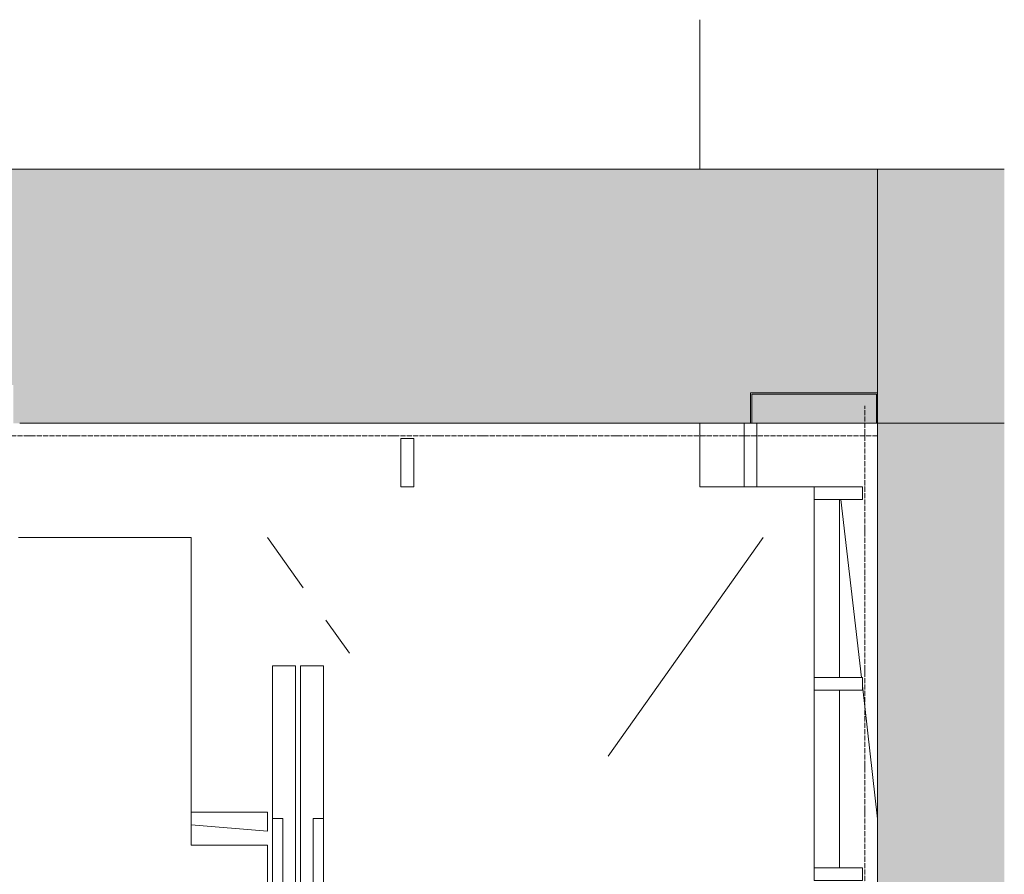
# Model space of a CAD drawing. Header units: millimetres. Extents: x 5617 to 168562, y 7718 to 149254.
# Tile 46 of 76: x 68501 to 72374, y 75875 to 79238. Entities that reach past the tile are written whole.
import ezdxf

# ---------------------------------------------------------------- set-up
doc = ezdxf.new("R2010")
doc.units = ezdxf.units.MM
doc.linetypes.add('ADSK_Линия сетки', pattern=[25, 20, -2.5, 0, -2.5])
doc.linetypes.add('Линия сетки', pattern=[25, 20, -2.5, 0, -2.5])
for name, color, linetype, lineweight in [('Двери', 7, 'Continuous', 18), ('Импосты витража', 7, 'Continuous', 18), ('Колонны', 7, 'Continuous', 18), ('Оси', 7, 'Continuous', 9), ('Перекрытия', 7, 'Continuous', 18), ('Штриховка поверхностей', 7, 'Continuous', 18)]:
    doc.layers.add(name, color=color, linetype=linetype, lineweight=lineweight)

# ---------------------------------------------------------------- blocks, each defined once
blk = doc.blocks.new('135_SLK_GD_AR_rvt-1-МКСС_K1_K1_L01__-2_700__Лотки')
at = {"layer": 'Перекрытия', "color": 253, "true_color": 0xaaaaaa}
for p, q in [((56900, 78650), (56900, 79238)), ((56900, 77400), (56900, 77650)), ((56900, 77400), (57075, 77400)), ((57125, 77400), (57350, 77400)), ((57350, 76650), (57350, 77350)), ((57450.4, 76650), (57450.4, 77350)), ((57455.8, 77350), (57536.1, 76650)), ((57455.8, 77350), (57536.1, 76650)), ((57540, 76616.3), (57600, 76093.5)), ((57540, 76616.3), (57600, 76093.5)), ((57350, 75900), (57350, 76600)), ((57450.4, 75900), (57450.4, 76600))]:
    blk.add_line(p, q, dxfattribs=at)
blk = doc.blocks.new('A_MEQ_Elevator - Л1-2615087-МКСС_K1_K1_L01__-2_700__Лотки')
at = {"layer": 'Двери', "color": 253, "true_color": 0xaaaaaa}
for p, q in [((-650, 370), (-1250, 370)), ((-1250, 370), (-1250, 280)), ((-650, 370), (-650, 330)), ((0, 370), (-650, 370)), ((0, 330), (0, 370)), ((600, 370), (0, 370)), ((650, 370), (600, 370)), ((600, 370), (600, 280)), ((650, 280), (650, 370)), ((-650, 330), (0, 330)), ((-50, 320), (-50, 280)), ((600, 320), (-50, 320)), ((600, 280), (600, 320)), ((-1250, 280), (-50, 280)), ((-50, 280), (600, 280)), ((600, 280), (650, 280)), ((-50, 260), (-1250, 260)), ((-1250, 260), (-1250, 170)), ((600, 260), (-50, 260)), ((-50, 260), (-50, 220)), ((600, 220), (600, 260)), ((600, 260), (600, 150)), ((650, 260), (600, 260)), ((650, 150), (650, 260)), ((0, 210), (-650, 210)), ((-650, 210), (-650, 170)), ((-50, 220), (600, 220)), ((0, 170), (0, 210)), ((-1250, 170), (-650, 170)), ((-650, 170), (0, 170)), ((0, 170), (600, 170)), ((-600, 150), (-675, 150)), ((-675, 150), (-675, -150)), ((-625, -150), (-600, 150)), ((600, 150), (650, 150)), ((600, 150), (625, -150)), ((675, 150), (650, 150)), ((675, -150), (675, 150)), ((-675, -150), (-625, -150)), ((625, -150), (675, -150))]:
    blk.add_line(p, q, dxfattribs=at)
blk = doc.blocks.new('135_SLK_K1_AR_rvt-1-МКСС_K1_K1_L01__-2_700__Лотки')
at = {"layer": 'Штриховка поверхностей', "lineweight": 5, "true_color": 0xf0fdfe}
h = blk.add_hatch(color=7, dxfattribs=at)
h.paths.add_polyline_path([(50105, 77650), (50595, 77650), (50595, 77845), (50105, 77845), (50105, 77697.6)])
h.paths.add_polyline_path([(50600, 77650), (53700, 77650), (53700, 77800), (54200, 77800), (54200, 77650), (57100, 77650), (57100, 77770), (57600, 77770), (57600, 78650), (50153.6, 78650), (50100, 78060.9), (50100, 77850), (50600, 77850), (50600, 77845)])
h.paths.add_polyline_path([(57125, 77650), (57595, 77650), (57595, 77765), (57105, 77765), (57105, 77650)])
h.paths.add_polyline_path([(53850, 77650), (54195, 77650), (54195, 77795), (53705, 77795), (53705, 77650), (53725, 77650)])
h.paths.add_polyline_path([(50100, 78127.1), (50147.6, 78650), (50141.6, 78650), (50100, 78193.3)])
h.paths.add_polyline_path([(50100, 78342.2), (50128, 78650), (50114.5, 78650), (50100, 78491.2)])
for points in [[(58098.4, 77650), (58098.4, 78650), (57600, 78650), (57600, 77650)], [(58098.4, 72755), (58098.4, 77650), (57600, 77650), (57600, 72755)]]:
    blk.add_hatch(color=7, dxfattribs=at).paths.add_polyline_path(points)
at = {"color": 253, "lineweight": 18, "true_color": 0xaaaaaa}
for p, q in [((55199.5, 77200), (55340, 77001.9)), ((56540, 76340), (57150, 77200)), ((55430, 76875), (55522.2, 76745))]:
    blk.add_line(p, q, dxfattribs=at)
at = {"layer": 'Перекрытия', "color": 253, "true_color": 0xaaaaaa}
for p, q in [((50153.6, 78650), (57600, 78650)), ((57600, 78650), (58098.4, 78650)), ((57600, 77770), (57600, 78650)), ((57075, 77650), (54225, 77650)), ((57595, 77650), (57125, 77650)), ((58098.4, 77650), (57600, 77650)), ((57600, 77650), (58098.4, 77650)), ((57600, 72755), (57600, 77650)), ((54900, 77200), (54220, 77200)), ((54900, 76120), (54900, 77200)), ((54900, 75990), (54900, 76070)), ((55199.5, 75990), (54900, 75990)), ((55199.5, 74845), (55199.5, 75990))]:
    blk.add_line(p, q, dxfattribs=at)
at = {"layer": 'Двери', "color": 21, "lineweight": 18, "true_color": 0xffaaaa, "rotation": 270}
blk.add_blockref('A_MEQ_Elevator - Л1-2615087-МКСС_K1_K1_L01__-2_700__Лотки', (55050, 75445), dxfattribs=at)
blk = doc.blocks.new('Rectangular Mullion - R_InvisibleFrame_50Wx250H-7449809-МКСС_K1_K1_L01__-2_700__Лотки')
at = {"layer": 'Импосты витража', "color": 253, "lineweight": 5, "true_color": 0xaaaaaa}
for p, q in [((-25, 60), (-25, 250)), ((-25, 250), (25, 250)), ((25, 250), (25, 60)), ((25, 60), (-25, 60))]:
    blk.add_line(p, q, dxfattribs=at)
blk = doc.blocks.new('A_SLK_PAN_Type1 - Прямой тип панели-7362649-МКСС_K1_K1_L01__-2_700__Лотки')
at = {"layer": 'Колонны', "lineweight": 5}
for p, q in [((-250, 120), (250, 120)), ((-250, 0), (-250, 120)), ((250, 120), (250, 0)), ((-245, 115), (-245, 0)), ((245, 115), (-245, 115)), ((245, 0), (245, 115)), ((-245, 0), (-250, 0)), ((250, 0), (245, 0))]:
    blk.add_line(p, q, dxfattribs=at)
blk = doc.blocks.new('Rectangular Mullion - R_InvisibleFrame_50Wx250H-7593565-МКСС_K1_K1_L01__-2_700__Лотки')
at = {"layer": 'Импосты витража', "color": 253, "lineweight": 5, "true_color": 0xaaaaaa}
for p, q in [((-25, 60), (-25, 250)), ((-25, 250), (25, 250)), ((25, 250), (25, 60)), ((25, 60), (-25, 60))]:
    blk.add_line(p, q, dxfattribs=at)
blk = doc.blocks.new('Rectangular Mullion - R_StandardFrame_50Wx250H-7593566-МКСС_K1_K1_L01__-2_700__Лотки')
at = {"layer": 'Импосты витража', "color": 253, "lineweight": 5, "true_color": 0xaaaaaa}
for p, q in [((-25, 0), (-25, 250)), ((-25, 250), (25, 250)), ((25, 250), (25, 0)), ((0, 0), (-25, 0)), ((25, 0), (5, 0))]:
    blk.add_line(p, q, dxfattribs=at)
blk = doc.blocks.new('135_SLK_K1_AR_FCD_rvt-1-МКСС_K1_K1_L01__-2_700__Лотки')
at = {"layer": 'Импосты витража', "color": 253, "lineweight": 5, "true_color": 0xaaaaaa, "extrusion": (0, 0, -1)}
for name, p, rotation in [('Rectangular Mullion - R_StandardFrame_50Wx250H-7593566-МКСС_K1_K1_L01__-2_700__Лотки', (-57100, 77650), 180), ('Rectangular Mullion - R_InvisibleFrame_50Wx250H-7593565-МКСС_K1_K1_L01__-2_700__Лотки', (-55750, 77650), 180), ('Rectangular Mullion - R_InvisibleFrame_50Wx250H-7449809-МКСС_K1_K1_L01__-2_700__Лотки', (-57600, 77375), 270.0000000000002), ('Rectangular Mullion - R_InvisibleFrame_50Wx250H-7449809-МКСС_K1_K1_L01__-2_700__Лотки', (-57600, 76625), 270.0000000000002), ('Rectangular Mullion - R_InvisibleFrame_50Wx250H-7449809-МКСС_K1_K1_L01__-2_700__Лотки', (-57600, 75875), 270.0000000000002)]:
    blk.add_blockref(name, p, dxfattribs=dict(at, rotation=rotation))
at = {"layer": 'Колонны', "color": 253, "lineweight": 5, "true_color": 0xaaaaaa}
blk.add_blockref('A_SLK_PAN_Type1 - Прямой тип панели-7362649-МКСС_K1_K1_L01__-2_700__Лотки', (57350, 77650), dxfattribs=at)

msp = doc.modelspace()

# ---------------------------------------------------------------- linework, layer by layer
at = {"layer": 'Оси', "linetype": 'Линия сетки'}
msp.add_line((71825.9, 57451), (71825.9, 77718.9), dxfattribs=at)
at = {"layer": 'Оси', "linetype": 'ADSK_Линия сетки'}
msp.add_line((71875.9, 77600), (25554.5, 77600), dxfattribs=at)

# ---------------------------------------------------------------- block references
at = {"lineweight": 5}
for name in ['135_SLK_GD_AR_rvt-1-МКСС_K1_K1_L01__-2_700__Лотки', '135_SLK_K1_AR_FCD_rvt-1-МКСС_K1_K1_L01__-2_700__Лотки', '135_SLK_K1_AR_rvt-1-МКСС_K1_K1_L01__-2_700__Лотки']:
    msp.add_blockref(name, (14275.9, 0), dxfattribs=at)

doc.saveas('drawing.dxf')
